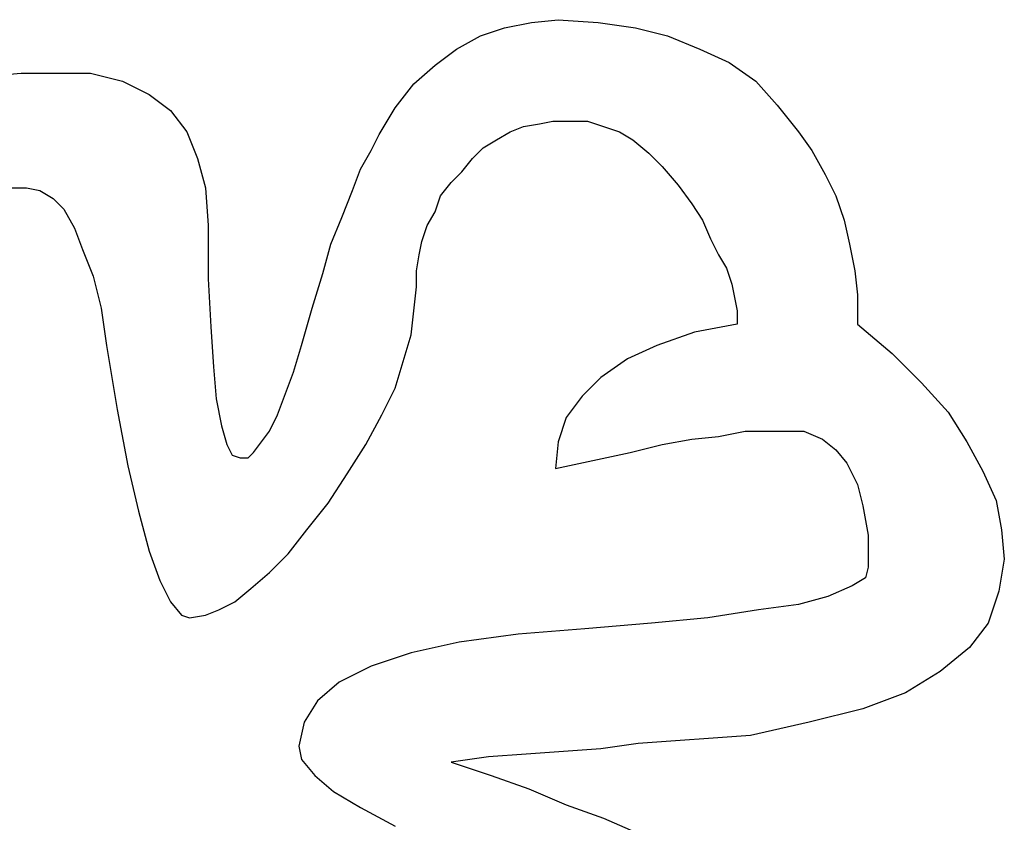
# Model space of a CAD drawing. Extents: x 0.1 to 26.3, y 0 to 2.6.
# Tile 25 of 28: x 23 to 23.7, y 1.3 to 1.9. Entities that reach past the tile are written whole.
import ezdxf

# ---------------------------------------------------------------- set-up
doc = ezdxf.new("R2010")
doc.units = 0

msp = doc.modelspace()

# ---------------------------------------------------------------- linework, layer by layer
at = {"color": 0}
for p, q in [((23.35547, 1.869141, 0.5), (23.375, 1.873047, 0.5)), ((23.375, 1.873047, 0.5), (23.39453, 1.875, 0.5)), ((23.39453, 1.875, 0.5), (23.42383, 1.873047, 0.5)), ((23.42383, 1.873047, 0.5), (23.45117, 1.869141, 0.5)), ((23.33789, 1.863281, 0.5), (23.35547, 1.869141, 0.5)), ((23.45117, 1.869141, 0.5), (23.47461, 1.863281, 0.5)), ((23.32031, 1.853516, 0.5), (23.33789, 1.863281, 0.5)), ((23.47461, 1.863281, 0.5), (23.49805, 1.853516, 0.5)), ((23.30469, 1.841797, 0.5), (23.32031, 1.853516, 0.5)), ((23.49805, 1.853516, 0.5), (23.51953, 1.84375, 0.5)), ((23.51953, 1.84375, 0.5), (23.53906, 1.830078, 0.5)), ((22.97852, 1.833984, 0.5), (23.00195, 1.835938, 0.5)), ((23.00195, 1.835938, 0.5), (23.02734, 1.835938, 0.5)), ((23.02734, 1.835938, 0.5), (23.05273, 1.835938, 0.5)), ((23.05273, 1.835938, 0.5), (23.07617, 1.830078, 0.5)), ((23.28906, 1.828125, 0.5), (23.30469, 1.841797, 0.5)), ((23.07617, 1.830078, 0.5), (23.0957, 1.820313, 0.5)), ((23.27539, 1.810547, 0.5), (23.28906, 1.828125, 0.5)), ((23.53906, 1.830078, 0.5), (23.55469, 1.8125, 0.5)), ((23.0957, 1.820313, 0.5), (23.11133, 1.808594, 0.5)), ((23.11133, 1.808594, 0.5), (23.12305, 1.792969, 0.5)), ((23.26367, 1.791016, 0.5), (23.27539, 1.810547, 0.5)), ((23.55469, 1.8125, 0.5), (23.57031, 1.792969, 0.5)), ((23.38086, 1.798828, 0.5), (23.39063, 1.800781, 0.5)), ((23.39063, 1.800781, 0.5), (23.40234, 1.800781, 0.5)), ((23.40234, 1.800781, 0.5), (23.41602, 1.800781, 0.5)), ((23.41602, 1.800781, 0.5), (23.42773, 1.796875, 0.5)), ((23.12305, 1.792969, 0.5), (23.13086, 1.773438, 0.5)), ((23.34961, 1.787109, 0.5), (23.35938, 1.792969, 0.5)), ((23.35938, 1.792969, 0.5), (23.36914, 1.796875, 0.5)), ((23.36914, 1.796875, 0.5), (23.38086, 1.798828, 0.5)), ((23.42773, 1.796875, 0.5), (23.43945, 1.792969, 0.5)), ((23.43945, 1.792969, 0.5), (23.44922, 1.787109, 0.5)), ((23.57031, 1.792969, 0.5), (23.58008, 1.779297, 0.5)), ((23.25781, 1.779297, 0.5), (23.26367, 1.791016, 0.5)), ((23.33984, 1.78125, 0.5), (23.34961, 1.787109, 0.5)), ((23.44922, 1.787109, 0.5), (23.46094, 1.777344, 0.5)), ((23.25, 1.765625, 0.5), (23.25781, 1.779297, 0.5)), ((23.33203, 1.773438, 0.5), (23.33984, 1.78125, 0.5)), ((23.58008, 1.779297, 0.5), (23.58984, 1.761719, 0.5)), ((23.13086, 1.773438, 0.5), (23.13672, 1.751953, 0.5)), ((23.32422, 1.763672, 0.5), (23.33203, 1.773438, 0.5)), ((23.46094, 1.777344, 0.5), (23.4707, 1.767578, 0.5)), ((23.24414, 1.75, 0.5), (23.25, 1.765625, 0.5)), ((23.31641, 1.755859, 0.5), (23.32422, 1.763672, 0.5)), ((23.4707, 1.767578, 0.5), (23.48242, 1.753906, 0.5)), ((23.58984, 1.761719, 0.5), (23.59766, 1.746094, 0.5)), ((22.99414, 1.751953, 0.5), (23.00586, 1.751953, 0.5)), ((23.00586, 1.751953, 0.5), (23.01563, 1.75, 0.5)), ((23.01563, 1.75, 0.5), (23.02539, 1.744141, 0.5)), ((23.13672, 1.751953, 0.5), (23.13867, 1.724609, 0.5)), ((23.23633, 1.730469, 0.5), (23.24414, 1.75, 0.5)), ((23.30859, 1.746094, 0.5), (23.31641, 1.755859, 0.5)), ((23.48242, 1.753906, 0.5), (23.49219, 1.740234, 0.5)), ((23.02539, 1.744141, 0.5), (23.0332, 1.736328, 0.5)), ((23.30469, 1.734375, 0.5), (23.30859, 1.746094, 0.5)), ((23.59766, 1.746094, 0.5), (23.60352, 1.728516, 0.5)), ((23.0332, 1.736328, 0.5), (23.04102, 1.722656, 0.5)), ((23.49219, 1.740234, 0.5), (23.5, 1.728516, 0.5)), ((23.22852, 1.710938, 0.5), (23.23633, 1.730469, 0.5)), ((23.29883, 1.724609, 0.5), (23.30469, 1.734375, 0.5)), ((23.5, 1.728516, 0.5), (23.50586, 1.714844, 0.5)), ((23.60352, 1.728516, 0.5), (23.60742, 1.710938, 0.5)), ((23.04102, 1.722656, 0.5), (23.04688, 1.707031, 0.5)), ((23.13867, 1.724609, 0.5), (23.13867, 1.685547, 0.5)), ((23.29492, 1.712891, 0.5), (23.29883, 1.724609, 0.5)), ((23.50586, 1.714844, 0.5), (23.51172, 1.703125, 0.5)), ((23.04688, 1.707031, 0.5), (23.05469, 1.6875, 0.5)), ((23.22266, 1.689453, 0.5), (23.22852, 1.710938, 0.5)), ((23.29297, 1.703125, 0.5), (23.29492, 1.712891, 0.5)), ((23.60742, 1.710938, 0.5), (23.61133, 1.691406, 0.5)), ((23.29102, 1.691406, 0.5), (23.29297, 1.703125, 0.5)), ((23.51172, 1.703125, 0.5), (23.51758, 1.693359, 0.5)), ((23.29102, 1.679688, 0.5), (23.29102, 1.691406, 0.5)), ((23.51758, 1.693359, 0.5), (23.52148, 1.681641, 0.5)), ((23.61133, 1.691406, 0.5), (23.61328, 1.673828, 0.5)), ((23.05469, 1.6875, 0.5), (23.06055, 1.664063, 0.5)), ((23.13867, 1.685547, 0.5), (23.14063, 1.650391, 0.5)), ((23.21484, 1.664063, 0.5), (23.22266, 1.689453, 0.5)), ((23.28906, 1.662109, 0.5), (23.29102, 1.679688, 0.5)), ((23.52148, 1.681641, 0.5), (23.52344, 1.671875, 0.5)), ((23.52344, 1.671875, 0.5), (23.52539, 1.662109, 0.5)), ((23.61328, 1.673828, 0.5), (23.61328, 1.652344, 0.5)), ((23.06055, 1.664063, 0.5), (23.06445, 1.636719, 0.5)), ((23.20703, 1.636719, 0.5), (23.21484, 1.664063, 0.5)), ((23.28711, 1.644531, 0.5), (23.28906, 1.662109, 0.5)), ((23.52539, 1.662109, 0.5), (23.52539, 1.652344, 0.5)), ((23.14063, 1.650391, 0.5), (23.14258, 1.621094, 0.5)), ((23.52539, 1.652344, 0.5), (23.49414, 1.646484, 0.5)), ((23.61328, 1.652344, 0.5), (23.63867, 1.630859, 0.5)), ((23.28125, 1.625, 0.5), (23.28711, 1.644531, 0.5)), ((23.49414, 1.646484, 0.5), (23.4668, 1.636719, 0.5)), ((23.06445, 1.636719, 0.5), (23.07227, 1.589844, 0.5)), ((23.20117, 1.617188, 0.5), (23.20703, 1.636719, 0.5)), ((23.4668, 1.636719, 0.5), (23.44531, 1.626953, 0.5)), ((23.44531, 1.626953, 0.5), (23.42578, 1.613281, 0.5)), ((23.63867, 1.630859, 0.5), (23.66016, 1.609375, 0.5)), ((23.14258, 1.621094, 0.5), (23.14453, 1.597656, 0.5)), ((23.27539, 1.605469, 0.5), (23.28125, 1.625, 0.5)), ((23.19531, 1.601563, 0.5), (23.20117, 1.617188, 0.5)), ((23.42578, 1.613281, 0.5), (23.41211, 1.599609, 0.5)), ((23.26563, 1.585938, 0.5), (23.27539, 1.605469, 0.5)), ((23.66016, 1.609375, 0.5), (23.67969, 1.587891, 0.5)), ((23.18945, 1.585938, 0.5), (23.19531, 1.601563, 0.5)), ((23.41211, 1.599609, 0.5), (23.40039, 1.583984, 0.5)), ((23.14453, 1.597656, 0.5), (23.14844, 1.578125, 0.5)), ((23.07227, 1.589844, 0.5), (23.08008, 1.548828, 0.5)), ((23.18359, 1.574219, 0.5), (23.18945, 1.585938, 0.5)), ((23.25391, 1.564453, 0.5), (23.26563, 1.585938, 0.5)), ((23.40039, 1.583984, 0.5), (23.39453, 1.566406, 0.5)), ((23.67969, 1.587891, 0.5), (23.69336, 1.566406, 0.5)), ((23.14844, 1.578125, 0.5), (23.15234, 1.564453, 0.5)), ((23.17773, 1.566406, 0.5), (23.18359, 1.574219, 0.5)), ((23.49219, 1.568359, 0.5), (23.51172, 1.570313, 0.5)), ((23.51172, 1.570313, 0.5), (23.53125, 1.574219, 0.5)), ((23.53125, 1.574219, 0.5), (23.54688, 1.574219, 0.5)), ((23.54688, 1.574219, 0.5), (23.56055, 1.574219, 0.5)), ((23.56055, 1.574219, 0.5), (23.57422, 1.574219, 0.5)), ((23.57422, 1.574219, 0.5), (23.58789, 1.568359, 0.5)), ((23.15234, 1.564453, 0.5), (23.15625, 1.556641, 0.5)), ((23.17188, 1.558594, 0.5), (23.17773, 1.566406, 0.5)), ((23.24023, 1.542969, 0.5), (23.25391, 1.564453, 0.5)), ((23.39453, 1.566406, 0.5), (23.39258, 1.546875, 0.5)), ((23.44727, 1.558594, 0.5), (23.4707, 1.564453, 0.5)), ((23.4707, 1.564453, 0.5), (23.49219, 1.568359, 0.5)), ((23.58789, 1.568359, 0.5), (23.59766, 1.560547, 0.5)), ((23.69336, 1.566406, 0.5), (23.70508, 1.544922, 0.5)), ((23.15625, 1.556641, 0.5), (23.16211, 1.554688, 0.5)), ((23.16211, 1.554688, 0.5), (23.16797, 1.554688, 0.5)), ((23.16797, 1.554688, 0.5), (23.17188, 1.558594, 0.5)), ((23.41992, 1.552734, 0.5), (23.44727, 1.558594, 0.5)), ((23.59766, 1.560547, 0.5), (23.60547, 1.550781, 0.5)), ((23.08008, 1.548828, 0.5), (23.08789, 1.515625, 0.5)), ((23.39258, 1.546875, 0.5), (23.41992, 1.552734, 0.5)), ((23.60547, 1.550781, 0.5), (23.61328, 1.535156, 0.5)), ((23.22656, 1.521484, 0.5), (23.24023, 1.542969, 0.5)), ((23.70508, 1.544922, 0.5), (23.71484, 1.523438, 0.5)), ((23.61328, 1.535156, 0.5), (23.61719, 1.519531, 0.5)), ((23.21094, 1.501953, 0.5), (23.22656, 1.521484, 0.5)), ((23.61719, 1.519531, 0.5), (23.62109, 1.498047, 0.5)), ((23.71484, 1.523438, 0.5), (23.71875, 1.501953, 0.5)), ((23.08789, 1.515625, 0.5), (23.0957, 1.486328, 0.5)), ((23.19727, 1.484375, 0.5), (23.21094, 1.501953, 0.5)), ((23.62109, 1.498047, 0.5), (23.62109, 1.474609, 0.5)), ((23.71875, 1.501953, 0.5), (23.7207, 1.480469, 0.5)), ((23.0957, 1.486328, 0.5), (23.10352, 1.464844, 0.5)), ((23.18359, 1.470703, 0.5), (23.19727, 1.484375, 0.5)), ((23.7207, 1.480469, 0.5), (23.7168, 1.457031, 0.5)), ((23.16992, 1.458984, 0.5), (23.18359, 1.470703, 0.5)), ((23.62109, 1.474609, 0.5), (23.61914, 1.466797, 0.5)), ((23.10352, 1.464844, 0.5), (23.11133, 1.449219, 0.5)), ((23.61914, 1.466797, 0.5), (23.60938, 1.460938, 0.5)), ((23.1582, 1.449219, 0.5), (23.16992, 1.458984, 0.5)), ((23.60938, 1.460938, 0.5), (23.5918, 1.453125, 0.5)), ((23.7168, 1.457031, 0.5), (23.70898, 1.433594, 0.5)), ((23.11133, 1.449219, 0.5), (23.11914, 1.439453, 0.5)), ((23.14648, 1.443359, 0.5), (23.1582, 1.449219, 0.5)), ((23.57031, 1.447266, 0.5), (23.54102, 1.443359, 0.5)), ((23.5918, 1.453125, 0.5), (23.57031, 1.447266, 0.5)), ((23.11914, 1.439453, 0.5), (23.125, 1.4375, 0.5)), ((23.125, 1.4375, 0.5), (23.13672, 1.439453, 0.5)), ((23.13672, 1.439453, 0.5), (23.14648, 1.443359, 0.5)), ((23.54102, 1.443359, 0.5), (23.50391, 1.4375, 0.5)), ((23.46289, 1.433594, 0.5), (23.41406, 1.429688, 0.5)), ((23.50391, 1.4375, 0.5), (23.46289, 1.433594, 0.5)), ((23.70898, 1.433594, 0.5), (23.69531, 1.416016, 0.5)), ((23.36523, 1.425781, 0.5), (23.32227, 1.419922, 0.5)), ((23.41406, 1.429688, 0.5), (23.36523, 1.425781, 0.5)), ((23.32227, 1.419922, 0.5), (23.28711, 1.412109, 0.5)), ((23.28711, 1.412109, 0.5), (23.25781, 1.402344, 0.5)), ((23.69531, 1.416016, 0.5), (23.67383, 1.398438, 0.5)), ((23.25781, 1.402344, 0.5), (23.23438, 1.390625, 0.5)), ((23.67383, 1.398438, 0.5), (23.64844, 1.382813, 0.5)), ((23.23438, 1.390625, 0.5), (23.21875, 1.376953, 0.5)), ((23.64844, 1.382813, 0.5), (23.61719, 1.371094, 0.5)), ((23.21875, 1.376953, 0.5), (23.20898, 1.361328, 0.5)), ((23.61719, 1.371094, 0.5), (23.57813, 1.361328, 0.5)), ((23.20898, 1.361328, 0.5), (23.20508, 1.34375, 0.5)), ((23.57813, 1.361328, 0.5), (23.53516, 1.351563, 0.5)), ((23.48047, 1.347656, 0.5), (23.45313, 1.345703, 0.5)), ((23.50781, 1.349609, 0.5), (23.48047, 1.347656, 0.5)), ((23.53516, 1.351563, 0.5), (23.50781, 1.349609, 0.5)), ((23.20508, 1.34375, 0.5), (23.20703, 1.333984, 0.5)), ((23.39844, 1.339844, 0.5), (23.37109, 1.337891, 0.5)), ((23.42578, 1.341797, 0.5), (23.39844, 1.339844, 0.5)), ((23.45313, 1.345703, 0.5), (23.42578, 1.341797, 0.5)), ((23.20703, 1.333984, 0.5), (23.2168, 1.322266, 0.5)), ((23.34375, 1.335938, 0.5), (23.31641, 1.332031, 0.5)), ((23.31641, 1.332031, 0.5), (23.3457, 1.322266, 0.5)), ((23.37109, 1.337891, 0.5), (23.34375, 1.335938, 0.5)), ((23.2168, 1.322266, 0.5), (23.23047, 1.310547, 0.5)), ((23.3457, 1.322266, 0.5), (23.37305, 1.3125, 0.5)), ((23.23047, 1.310547, 0.5), (23.25, 1.298828, 0.5)), ((23.37305, 1.3125, 0.5), (23.40039, 1.300781, 0.5)), ((23.25, 1.298828, 0.5), (23.27539, 1.285156, 0.5)), ((23.40039, 1.300781, 0.5), (23.42773, 1.291016, 0.5)), ((23.42773, 1.291016, 0.5), (23.45508, 1.279297, 0.5))]:
    msp.add_line(p, q, dxfattribs=at)

doc.saveas('drawing.dxf')
